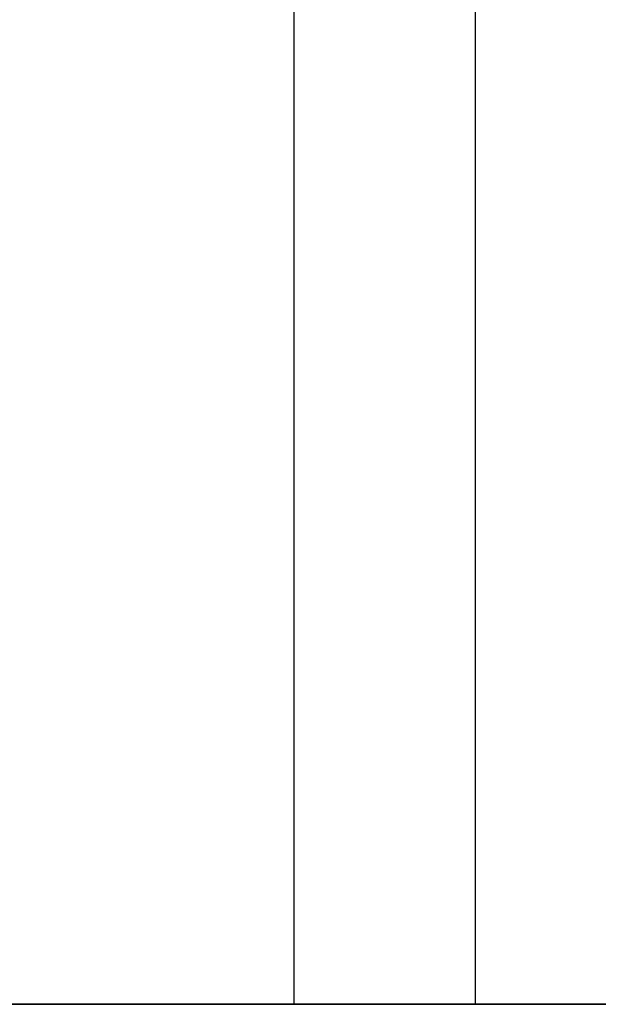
# Model space of a CAD drawing. Header units: metres. Extents: x 391.1 to 427.5, y 12.7 to 28.4.
# Tile 73 of 247: x 410.277 to 410.755, y 14.181 to 14.994. Entities that reach past the tile are written whole.
import ezdxf

# ---------------------------------------------------------------- set-up
doc = ezdxf.new("R2010")
doc.units = ezdxf.units.M
doc.layers.add('01_SUELOS', color=7, linetype='Continuous', lineweight=25, true_color=0x007f00)
for name, color, linetype, lineweight in [('A-DETL-____-MBND', 7, 'Continuous', 18), ('A-WALL-____-MCUT', 7, 'Continuous', 25), ('A-WALL-____-OTLN', 7, 'Continuous', 25)]:
    doc.layers.add(name, color=color, linetype=linetype, lineweight=lineweight)

# ---------------------------------------------------------------- blocks, each defined once
blk = doc.blocks.new('Family - LONDR55-XX_ZZ-ARQ-CAA-M3D-Londres55-151093-01_PCI_PS1')
at = {"layer": '01_SUELOS', "color": 9, "true_color": 0xaad4aa}
for p, q in [((0, 0), (26.635, 0)), ((26.635, 0), (0, 0))]:
    blk.add_line(p, q, dxfattribs=at)
blk = doc.blocks.new('Family - Mur PS-2-151177-01_PCI_PS1')
at = {"layer": 'A-DETL-____-MBND', "color": 253, "true_color": 0xaaaaaa}
for p, q in [((31.836, 1.34), (0, 1.34)), ((0, 1.34), (31.836, 1.34))]:
    blk.add_line(p, q, dxfattribs=at)
blk = doc.blocks.new('Family - Mur PS-1-153352-01_PCI_PS1')
at = {"layer": 'A-WALL-____-MCUT', "color": 253, "true_color": 0xaaaaaa}
blk.add_line((16.935, 1.34), (0, 1.34), dxfattribs=at)
at = {"layer": 'A-WALL-____-OTLN', "color": 253, "true_color": 0xaaaaaa}
blk.add_line((16.935, 1.34), (0, 1.34), dxfattribs=at)
blk = doc.blocks.new('Family - Evans P-1-153585-01_PCI_PS1')
at = {"layer": 'A-WALL-____-MCUT', "color": 253, "true_color": 0xaaaaaa}
for p, q in [((3.24012, 0.15), (0, 0.15)), ((0, 0.15), (0, 0)), ((0, 0), (3.24012, 0))]:
    blk.add_line(p, q, dxfattribs=at)
at = {"layer": 'A-WALL-____-OTLN', "color": 253, "true_color": 0xaaaaaa}
for p, q in [((3.24012, 0.15), (0, 0.15)), ((0, 0.15), (0, 0)), ((0, 0), (3.24012, 0))]:
    blk.add_line(p, q, dxfattribs=at)
at = {"layer": 'A-WALL-____-OTLN', "color": 253, "lineweight": 18, "true_color": 0xaaaaaa}
blk.add_line((0, 0), (3.24012, 0), dxfattribs=at)
blk = doc.blocks.new('LONDR55-XX_ZZ-ARQ-CAA-M3D-Londres55_ifc-1-01_PCI_PS1')
at = {"layer": '01_SUELOS', "color": 253, "lineweight": 18, "true_color": 0xaaaaaa}
blk.add_blockref('Family - LONDR55-XX_ZZ-ARQ-CAA-M3D-Londres55-151093-01_PCI_PS1', (392.09643, 14.18066), dxfattribs=at)
at = {"layer": 'A-WALL-____-OTLN', "color": 253, "lineweight": 18, "true_color": 0xaaaaaa, "rotation": 90}
blk.add_blockref('Family - Evans P-1-153585-01_PCI_PS1', (410.65325, 14.18061), dxfattribs=at)
at = {"layer": 'A-WALL-____-OTLN', "color": 253, "lineweight": 18, "true_color": 0xaaaaaa}
for name, p in [('Family - Mur PS-2-151177-01_PCI_PS1', (392.09971, 12.84061)), ('Family - Mur PS-1-153352-01_PCI_PS1', (400.75645, 12.84061))]:
    blk.add_blockref(name, p, dxfattribs=at)

msp = doc.modelspace()

# ---------------------------------------------------------------- block references
at = {"lineweight": 5}
msp.add_blockref('LONDR55-XX_ZZ-ARQ-CAA-M3D-Londres55_ifc-1-01_PCI_PS1', (0, 0), dxfattribs=at)

doc.saveas('drawing.dxf')
